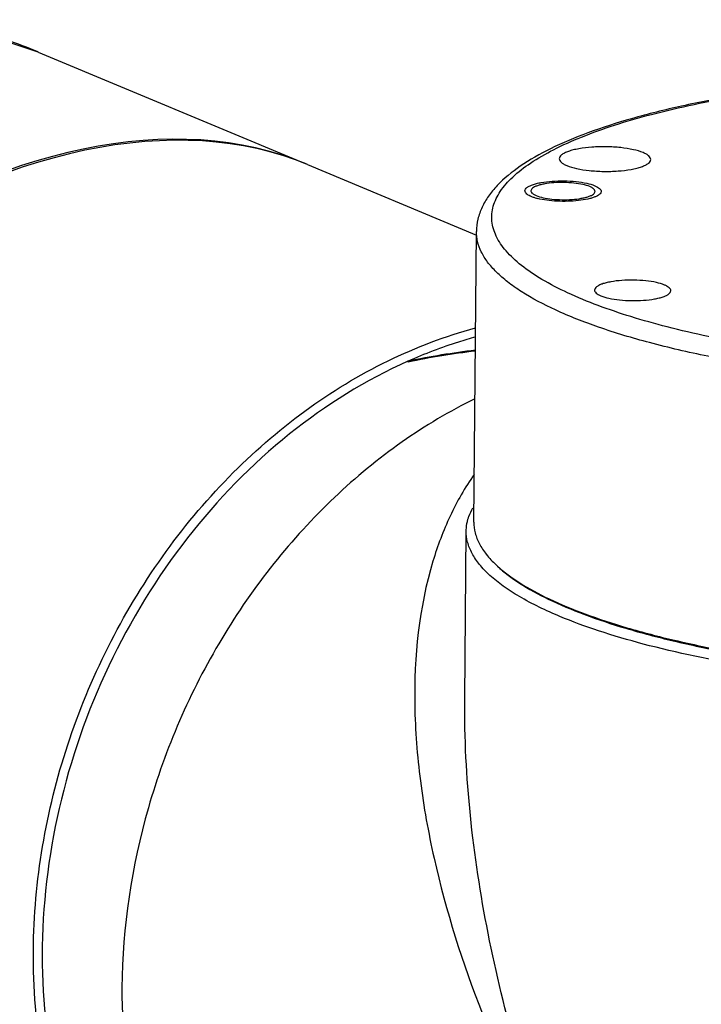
# Model space of a CAD drawing. Header units: millimetres. Extents: x 12 to 2508, y 25 to 1770.
# Tile 52 of 53: x 2295 to 2339, y 1494 to 1559. Entities that reach past the tile are written whole.
import ezdxf

# ---------------------------------------------------------------- set-up
doc = ezdxf.new("R2010")
doc.units = ezdxf.units.MM
for name, color, linetype in [('COVER_S_PBL101', 7, 'Continuous'), ('FLANGE_E_PBL106', 7, 'Continuous'), ('HOLDER_S_PBL100', 7, 'Continuous'), ('HOLDER_S_PBL83', 7, 'Continuous'), ('MODULE_S_ABL82', 7, 'Continuous'), ('MODULE_S_ABL99', 7, 'Continuous'), ('new_view_8_VBL72', 7, 'Continuous'), ('RING_S_PBL78', 7, 'Continuous')]:
    doc.layers.add(name, color=color, linetype=linetype)

# ---------------------------------------------------------------- blocks, each defined once
blk = doc.blocks.new('RING_S_PBL78', base_point=(1202.639, 1961.225))
at = {"layer": 'RING_S_PBL78', "color": 7}
for q in [(1212.413, 1991.899), (1212.413, 1991.9)]:
    blk.add_line((1212.43, 1991.908), q, dxfattribs=at)
blk.add_arc((1222.84, 1942.212), 50.716, 96.8006, 101.83488, dxfattribs=at)
for centre, major_axis, ratio, start_param, end_param in [((1222.117, 1957.337), (42.626, 1.876), 0.834841, 1.65822, 1.763164), ((1211.151, 1961.925), (-1.797, 40.821), 0.093221, -0.75206, -0.749974)]:
    blk.add_ellipse(centre, major_axis=major_axis, ratio=ratio, start_param=start_param, end_param=end_param, dxfattribs=at)
for points, knots in [([(1216.844, 1993.49), (1216.471, 1993.388), (1214.971, 1992.945), (1213.506, 1992.386), (1212.43, 1991.908)], [0, 0, 0, 0, 0.247141, 1, 1, 1, 1]), ([(1212.413, 1991.9), (1209.641, 1990.666), (1204.295, 1987.33), (1197.615, 1980.459), (1192.47, 1972.061), (1189.212, 1962.716), (1188.063, 1953.064), (1188.959, 1945.194), (1190.801, 1939.418), (1192.682, 1935.477), (1195.047, 1931.949), (1196.942, 1929.891), (1197.951, 1928.959)], [0, 0, 0, 0, 0.12198, 0.250107, 0.382103, 0.514821, 0.644963, 0.769789, 0.829811, 0.888094, 0.944744, 1, 1, 1, 1])]:
    blk.add_open_spline(points, degree=3, knots=knots, dxfattribs=at)
blk = doc.blocks.new('HOLDER_S_PBL83', base_point=(1242.448, 1949.927))
at = {"layer": 'HOLDER_S_PBL83', "color": 7}
for p, q in [((1216.142, 1969.732), (1216.236, 1980.772)), ((1216.142, 1969.731), (1216.142, 1969.735))]:
    blk.add_line(p, q, dxfattribs=at)
for points, knots in [([(1216.805, 1989.445), (1215.144, 1988.628), (1211.9, 1986.687), (1207.467, 1983.036), (1203.493, 1978.686), (1198.935, 1972.097), (1194.909, 1962.821), (1193.698, 1954.803), (1193.664, 1950.837)], [0, 0, 0, 0, 0.117748, 0.23932, 0.36412, 0.491275, 0.747729, 1, 1, 1, 1]), ([(1216.352, 1981.539), (1216.37, 1981.602), (1216.455, 1981.86), (1216.572, 1982.106), (1216.675, 1982.284)], [0, 0, 0, 0, 0.241991, 1, 1, 1, 1]), ([(1216.236, 1980.772), (1216.237, 1980.836), (1216.248, 1981.095), (1216.297, 1981.352), (1216.352, 1981.539)], [0, 0, 0, 0, 0.247465, 1, 1, 1, 1]), ([(1222.376, 1975.167), (1221.467, 1975.547), (1220.192, 1976.153), (1218.691, 1977.113), (1217.809, 1977.814), (1217.113, 1978.531), (1216.609, 1979.264), (1216.301, 1980.012), (1216.234, 1980.525), (1216.236, 1980.772)], [0, 0, 0, 0, 0.338454, 0.482908, 0.611253, 0.724585, 0.824843, 0.915155, 1, 1, 1, 1]), ([(1250.849, 1970.412), (1248.048, 1970.493), (1242.63, 1970.811), (1234.94, 1971.771), (1229.091, 1972.965), (1225.017, 1974.156), (1223.211, 1974.817), (1222.376, 1975.167)], [0, 0, 0, 0, 0.289807, 0.561095, 0.801237, 0.906321, 1, 1, 1, 1]), ([(1193.664, 1950.837), (1193.637, 1947.667), (1194.286, 1941.465), (1196.509, 1935.615), (1197.978, 1933.002)], [0, 0, 0, 0, 0.514016, 1, 1, 1, 1])]:
    blk.add_open_spline(points, degree=3, knots=knots, dxfattribs=at)
at = {"layer": 'HOLDER_S_PBL83', "color": 2}
for points, knots in [([(1216.755, 1984.48), (1216.154, 1983.618), (1215.105, 1981.777), (1214.36, 1979.797), (1214.054, 1978.785)], [0, 0, 0, 0, 0.498588, 1, 1, 1, 1]), ([(1214.054, 1978.785), (1213.136, 1975.751), (1212.643, 1970.841), (1213.152, 1964.315), (1214.387, 1957.474), (1217.133, 1948.85), (1220.271, 1942.234), (1222.066, 1938.955)], [0, 0, 0, 0, 0.228953, 0.349031, 0.472697, 0.730044, 1, 1, 1, 1]), ([(1222.066, 1938.955), (1220.205, 1943.97), (1217.978, 1951.651), (1216.389, 1962.035), (1216.12, 1967.188), (1216.142, 1969.731)], [0, 0, 0, 0, 0.509647, 0.757636, 1, 1, 1, 1])]:
    blk.add_open_spline(points, degree=3, knots=knots, dxfattribs=at)
blk = doc.blocks.new('MODULE_S_ABL82', base_point=(1244.326, 1907.54))
at = {"layer": 'HOLDER_S_PBL83'}
blk.add_blockref('HOLDER_S_PBL83', (1242.448, 1949.927), dxfattribs=at)
blk = doc.blocks.new('HOLDER_S_PBL100', base_point=(1181.615, 1955.996))
at = {"layer": 'HOLDER_S_PBL100', "color": 7}
blk.add_line((1205.838, 2004.798), (1216.903, 2000.168), dxfattribs=at)
blk.add_ellipse((1184.655, 1973.01), major_axis=(26.28, 28.54), ratio=0.659351, start_param=0.234751, end_param=2.275384, dxfattribs=at)
for points, knots in [([(1187.852, 1953.269), (1187.891, 1957.82), (1189.472, 1967.01), (1194.678, 1977.376), (1200.498, 1984.382), (1205.486, 1988.739), (1210.95, 1992.07), (1214.873, 1993.56), (1216.845, 1994.086)], [0, 0, 0, 0, 0.255767, 0.514815, 0.642097, 0.765881, 0.885294, 1, 1, 1, 1]), ([(1197.94, 1928.229), (1196.313, 1929.664), (1193.355, 1933.03), (1190.152, 1939.083), (1188.219, 1945.955), (1187.831, 1950.803), (1187.852, 1953.269)], [0, 0, 0, 0, 0.234223, 0.478287, 0.73371, 1, 1, 1, 1])]:
    blk.add_open_spline(points, degree=3, knots=knots, dxfattribs=at)
at = {"layer": 'HOLDER_S_PBL100', "color": 2}
blk.add_open_spline([(1197.895, 1919.087), (1196.054, 1920.364), (1192.526, 1923.165), (1186.092, 1929.453), (1179.121, 1938.265), (1172.319, 1949.726), (1168.754, 1957.804), (1167.236, 1961.894)], degree=3, knots=[0, 0, 0, 0, 0.125929, 0.252546, 0.505083, 0.754752, 1, 1, 1, 1], dxfattribs=at)
blk = doc.blocks.new('COVER_S_PBL101', base_point=(1174.868, 1970.358))
at = {"layer": 'COVER_S_PBL101', "color": 7}
blk.add_line((1188.176, 2012.187), (1205.673, 2004.867), dxfattribs=at)
blk.add_lwpolyline([(1188.177, 2012.187), (1183.656, 2013.653), (1179.362, 2014.307), (1175.082, 2014.268), (1170.878, 2013.544), (1166.801, 2012.142), (1162.905, 2010.073), (1159.241, 2007.349), (1155.875, 2004.005), (1152.872, 2000.109), (1150.291, 1995.761), (1148.171, 1991.086), (1146.529, 1986.214), (1145.363, 1981.26), (1144.659, 1976.31), (1144.41, 1971.606)], dxfattribs=at)
at = {"layer": 'COVER_S_PBL101', "color": 2}
blk.add_arc((1177.347, 1986.326), 28.037, 67.28042, 76.33194, dxfattribs=at)
at = {"layer": 'COVER_S_PBL101', "color": 7}
blk.add_ellipse((1184.482, 1973.083), major_axis=(26.289, 28.535), ratio=0.659161, start_param=6.515572, end_param=8.558677, dxfattribs=at)
blk = doc.blocks.new('MODULE_S_ABL99', base_point=(1174.868, 1970.358))
at = {"layer": 'COVER_S_PBL101'}
blk.add_blockref('COVER_S_PBL101', (1174.868, 1970.358), dxfattribs=at)
at = {"layer": 'HOLDER_S_PBL100'}
blk.add_blockref('HOLDER_S_PBL100', (1181.615, 1955.996), dxfattribs=at)
blk = doc.blocks.new('FLANGE_E_PBL106', base_point=(1253.822, 1991.57))
at = {"layer": 'FLANGE_E_PBL106', "color": 7}
blk.add_line((1216.741, 1981.345), (1216.905, 2000.414), dxfattribs=at)
for centre, radius, start, end in [((1220.904, 2003.285), 0.496, 228.07401, 231.29234), ((1224.262, 2002.841), 0.496, 48.07401, 51.29234), ((1221.848, 2006.325), 3.864, 253.73521, 256.07909), ((1223.502, 1984.197), 7.751, 226.75283, 227.65121)]:
    blk.add_arc(centre, radius, start, end, dxfattribs=at)
for points, knots in [([(1233.998, 2009.342), (1232.782, 2009.137), (1230.461, 2008.693), (1227.187, 2007.88), (1224.305, 2006.958), (1221.846, 2005.932), (1219.831, 2004.801), (1218.481, 2003.716), (1217.691, 2002.761), (1217.255, 2002.022), (1216.974, 2001.235), (1216.907, 2000.687), (1216.905, 2000.414)], [0, 0, 0, 0, 0.181377, 0.347102, 0.495535, 0.625777, 0.738058, 0.834373, 0.87809, 0.919691, 0.959886, 1, 1, 1, 1]), ([(1227.846, 2005.586), (1227.638, 2005.673), (1227.148, 2005.808), (1226.337, 2005.93), (1225.427, 2005.982), (1224.508, 2005.959), (1223.78, 2005.876), (1223.266, 2005.768), (1222.95, 2005.677), (1222.693, 2005.573), (1222.501, 2005.459), (1222.373, 2005.335), (1222.337, 2005.234), (1222.337, 2005.189)], [0, 0, 0, 0, 0.116447, 0.262393, 0.424907, 0.588818, 0.738774, 0.804202, 0.861359, 0.909258, 0.947515, 0.976801, 1, 1, 1, 1]), ([(1228.337, 2005.137), (1228.337, 2005.178), (1228.31, 2005.269), (1228.206, 2005.385), (1228.047, 2005.494), (1227.918, 2005.556), (1227.846, 2005.586)], [0, 0, 0, 0, 0.174167, 0.387498, 0.660903, 1, 1, 1, 1]), ([(1222.337, 2005.189), (1222.337, 2005.149), (1222.363, 2005.058), (1222.467, 2004.941), (1222.626, 2004.832), (1222.755, 2004.771), (1222.828, 2004.74)], [0, 0, 0, 0, 0.174167, 0.387498, 0.660903, 1, 1, 1, 1]), ([(1222.828, 2004.74), (1223.035, 2004.654), (1223.526, 2004.519), (1224.336, 2004.396), (1225.247, 2004.344), (1226.166, 2004.367), (1226.893, 2004.45), (1227.408, 2004.558), (1227.724, 2004.65), (1227.981, 2004.754), (1228.173, 2004.868), (1228.301, 2004.992), (1228.336, 2005.093), (1228.337, 2005.137)], [0, 0, 0, 0, 0.116447, 0.262393, 0.424907, 0.588818, 0.738774, 0.804202, 0.861359, 0.909258, 0.947515, 0.976801, 1, 1, 1, 1]), ([(1220.083, 2003.084), (1220.083, 2003.121), (1220.113, 2003.206), (1220.22, 2003.309), (1220.38, 2003.404), (1220.594, 2003.491), (1220.857, 2003.567), (1221.286, 2003.657), (1221.892, 2003.726), (1222.658, 2003.746), (1223.417, 2003.702), (1224.092, 2003.6), (1224.501, 2003.487), (1224.674, 2003.415)], [0, 0, 0, 0, 0.023197, 0.052477, 0.090723, 0.138624, 0.195774, 0.261199, 0.411157, 0.575075, 0.737604, 0.883552, 1, 1, 1, 1]), ([(1224.339, 2003.359), (1224.194, 2003.419), (1223.851, 2003.514), (1223.283, 2003.6), (1222.646, 2003.636), (1222.003, 2003.62), (1221.493, 2003.562), (1221.133, 2003.486), (1220.912, 2003.422), (1220.732, 2003.349), (1220.598, 2003.27), (1220.508, 2003.183), (1220.483, 2003.112), (1220.483, 2003.081)], [0, 0, 0, 0, 0.116449, 0.262399, 0.424921, 0.588831, 0.738785, 0.804213, 0.861365, 0.909265, 0.947523, 0.976799, 1, 1, 1, 1]), ([(1224.572, 2003.228), (1224.557, 2003.24), (1224.485, 2003.292), (1224.404, 2003.332), (1224.339, 2003.359)], [0, 0, 0, 0, 0.216322, 1, 1, 1, 1]), ([(1224.674, 2003.415), (1224.734, 2003.39), (1224.842, 2003.339), (1224.974, 2003.248), (1225.061, 2003.151), (1225.083, 2003.075), (1225.083, 2003.041)], [0, 0, 0, 0, 0.338997, 0.612479, 0.82584, 1, 1, 1, 1]), ([(1220.308, 2002.802), (1220.274, 2002.823), (1220.201, 2002.872), (1220.112, 2002.961), (1220.083, 2003.047), (1220.083, 2003.084)], [0, 0, 0, 0, 0.318732, 0.69929, 1, 1, 1, 1]), ([(1220.492, 2002.711), (1220.475, 2002.718), (1220.412, 2002.745), (1220.351, 2002.776), (1220.308, 2002.802)], [0, 0, 0, 0, 0.269096, 1, 1, 1, 1]), ([(1220.483, 2003.081), (1220.483, 2003.067), (1220.492, 2003.003), (1220.535, 2002.949), (1220.572, 2002.916)], [0, 0, 0, 0, 0.219646, 1, 1, 1, 1]), ([(1220.766, 2002.615), (1220.741, 2002.623), (1220.649, 2002.651), (1220.558, 2002.683), (1220.492, 2002.711)], [0, 0, 0, 0, 0.26751, 1, 1, 1, 1]), ([(1220.594, 2002.898), (1220.609, 2002.886), (1220.681, 2002.833), (1220.762, 2002.794), (1220.827, 2002.767)], [0, 0, 0, 0, 0.216322, 1, 1, 1, 1]), ([(1220.827, 2002.767), (1220.972, 2002.706), (1221.315, 2002.612), (1221.883, 2002.526), (1222.52, 2002.489), (1223.163, 2002.506), (1223.673, 2002.564), (1224.033, 2002.639), (1224.254, 2002.703), (1224.434, 2002.776), (1224.568, 2002.856), (1224.658, 2002.943), (1224.683, 2003.013), (1224.683, 2003.045)], [0, 0, 0, 0, 0.116449, 0.262399, 0.424921, 0.588831, 0.738785, 0.804213, 0.861365, 0.909265, 0.947523, 0.976799, 1, 1, 1, 1]), ([(1225.083, 2003.041), (1225.083, 2003.008), (1225.06, 2002.934), (1224.974, 2002.84), (1224.844, 2002.752), (1224.669, 2002.671), (1224.452, 2002.598), (1224.095, 2002.507), (1223.577, 2002.428), (1222.906, 2002.384), (1222.208, 2002.392), (1221.54, 2002.45), (1221.115, 2002.525), (1220.918, 2002.574)], [0, 0, 0, 0, 0.022786, 0.050572, 0.086025, 0.130012, 0.182438, 0.242721, 0.38284, 0.540608, 0.704216, 0.86126, 1, 1, 1, 1]), ([(1224.683, 2003.045), (1224.683, 2003.059), (1224.674, 2003.123), (1224.631, 2003.177), (1224.593, 2003.21)], [0, 0, 0, 0, 0.219646, 1, 1, 1, 1]), ([(1229.242, 1996.904), (1229.07, 1996.976), (1228.661, 1997.089), (1227.986, 1997.191), (1227.227, 1997.234), (1226.461, 1997.215), (1225.855, 1997.146), (1225.426, 1997.056), (1225.163, 1996.979), (1224.949, 1996.893), (1224.789, 1996.798), (1224.682, 1996.695), (1224.652, 1996.61), (1224.652, 1996.573)], [0, 0, 0, 0, 0.11644, 0.262377, 0.424887, 0.588793, 0.738747, 0.804176, 0.861332, 0.909245, 0.947504, 0.976796, 1, 1, 1, 1]), ([(1229.652, 1996.53), (1229.652, 1996.564), (1229.63, 1996.639), (1229.543, 1996.736), (1229.41, 1996.827), (1229.303, 1996.879), (1229.242, 1996.904)], [0, 0, 0, 0, 0.174153, 0.387488, 0.660972, 1, 1, 1, 1]), ([(1224.652, 1996.573), (1224.652, 1996.539), (1224.674, 1996.464), (1224.761, 1996.367), (1224.893, 1996.276), (1225.001, 1996.225), (1225.061, 1996.199)], [0, 0, 0, 0, 0.174153, 0.387488, 0.660972, 1, 1, 1, 1]), ([(1225.061, 1996.199), (1225.234, 1996.127), (1225.643, 1996.014), (1226.318, 1995.913), (1227.077, 1995.869), (1227.842, 1995.888), (1228.449, 1995.958), (1228.878, 1996.047), (1229.141, 1996.124), (1229.355, 1996.21), (1229.515, 1996.305), (1229.621, 1996.409), (1229.651, 1996.493), (1229.652, 1996.53)], [0, 0, 0, 0, 0.11644, 0.262377, 0.424887, 0.588793, 0.738747, 0.804176, 0.861332, 0.909245, 0.947504, 0.976796, 1, 1, 1, 1]), ([(1216.741, 1981.345), (1216.739, 1981.109), (1216.802, 1980.618), (1217.087, 1979.901), (1217.557, 1979.197), (1217.963, 1978.765), (1218.191, 1978.551)], [0, 0, 0, 0, 0.219602, 0.452611, 0.710116, 1, 1, 1, 1]), ([(1218.28, 1978.469), (1218.731, 1978.058), (1219.822, 1977.265), (1221.759, 1976.232), (1224.119, 1975.261), (1226.873, 1974.364), (1229.987, 1973.555), (1234.715, 1972.575), (1241.2, 1971.669), (1249.414, 1971.087), (1257.858, 1971.013), (1266.082, 1971.452), (1271.42, 1972.103), (1273.965, 1972.53)], [0, 0, 0, 0, 0.032104, 0.070521, 0.115306, 0.166212, 0.222795, 0.284469, 0.42019, 0.566931, 0.71744, 0.864213, 1, 1, 1, 1]), ([(1218.286, 1978.461), (1218.726, 1978.048), (1219.799, 1977.25), (1221.713, 1976.21), (1224.056, 1975.232), (1226.798, 1974.329), (1229.904, 1973.512), (1234.631, 1972.523), (1241.124, 1971.608), (1249.355, 1971.019), (1257.823, 1970.943), (1266.069, 1971.383), (1271.42, 1972.038), (1273.971, 1972.467)], [0, 0, 0, 0, 0.031749, 0.069843, 0.114363, 0.165074, 0.221535, 0.283157, 0.41896, 0.56597, 0.716842, 0.863969, 1, 1, 1, 1])]:
    blk.add_open_spline(points, degree=3, knots=knots, dxfattribs=at)
at = {"layer": 'FLANGE_E_PBL106', "color": 2}
for points, knots in [([(1224.89, 1995.559), (1224.214, 1995.813), (1222.957, 1996.329), (1221.264, 1997.2), (1219.896, 1998.11), (1218.863, 1999.057), (1218.175, 2000.041), (1217.91, 2000.912), (1217.908, 2001.584), (1218.034, 2002.261), (1218.459, 2003.119), (1219.314, 2004.07), (1220.508, 2004.981), (1222.033, 2005.849), (1223.877, 2006.669), (1226.024, 2007.434), (1229.407, 2008.41), (1232.114, 2008.967), (1234.002, 2009.29)], [0, 0, 0, 0, 0.076395, 0.143382, 0.200957, 0.249603, 0.290599, 0.326452, 0.343705, 0.361201, 0.398871, 0.442943, 0.495341, 0.556952, 0.628022, 0.708392, 0.797623, 1, 1, 1, 1]), ([(1274.19, 1991.61), (1272.751, 1991.367), (1269.77, 1990.944), (1263.529, 1990.333), (1255.42, 1990.022), (1247.265, 1990.283), (1240.876, 1990.85), (1236.374, 1991.435), (1232.187, 1992.172), (1228.389, 1993.049), (1225.048, 1994.048), (1222.221, 1995.151), (1220.238, 1996.187), (1218.971, 1997.072), (1218.226, 1997.716), (1217.639, 1998.373), (1217.215, 1999.043), (1216.958, 1999.725), (1216.903, 2000.19), (1216.905, 2000.414)], [0, 0, 0, 0, 0.072464, 0.149341, 0.311199, 0.474867, 0.553966, 0.62947, 0.700156, 0.764917, 0.822805, 0.873091, 0.91535, 0.933481, 0.949692, 0.964133, 0.977055, 0.988837, 1, 1, 1, 1]), ([(1273.525, 1992.781), (1271.526, 1992.448), (1267.353, 1991.906), (1260.907, 1991.444), (1254.213, 1991.314), (1247.508, 1991.521), (1241.03, 1992.056), (1235.008, 1992.901), (1230.389, 1993.866), (1227.094, 1994.789), (1225.597, 1995.295), (1224.89, 1995.559)], [0, 0, 0, 0, 0.123778, 0.256699, 0.394436, 0.532436, 0.666135, 0.791162, 0.903549, 0.953943, 1, 1, 1, 1])]:
    blk.add_open_spline(points, degree=3, knots=knots, dxfattribs=at)
blk = doc.blocks.new('NEW_VIEW_8_VBL72', base_point=(1166.459, 1591.992))
at = {"layer": 'FLANGE_E_PBL106'}
blk.add_blockref('FLANGE_E_PBL106', (1253.822, 1991.57), dxfattribs=at)
at = {"layer": 'MODULE_S_ABL82'}
blk.add_blockref('MODULE_S_ABL82', (1244.326, 1907.54), dxfattribs=at)
at = {"layer": 'MODULE_S_ABL99'}
blk.add_blockref('MODULE_S_ABL99', (1174.868, 1970.358), dxfattribs=at)
at = {"layer": 'RING_S_PBL78'}
blk.add_blockref('RING_S_PBL78', (1202.639, 1961.225), dxfattribs=at)

msp = doc.modelspace()

# ---------------------------------------------------------------- block references
at = {"layer": 'new_view_8_VBL72'}
msp.add_blockref('NEW_VIEW_8_VBL72', (2274.085, 1136.543), dxfattribs=at)

doc.saveas('drawing.dxf')
